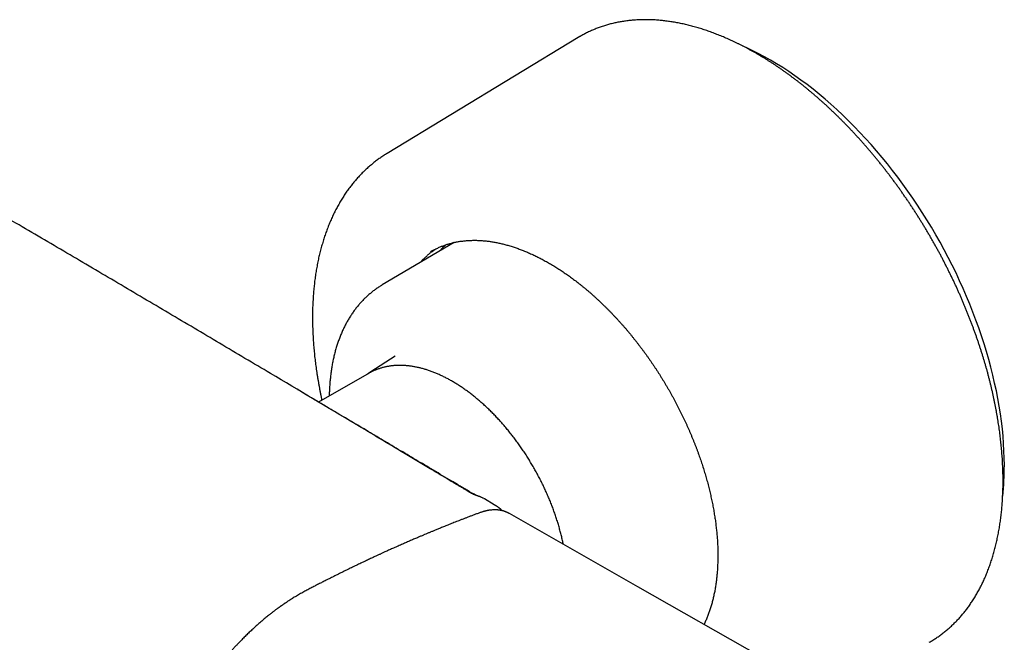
# Model space of a CAD drawing. Header units: millimetres. Extents: x 8 to 750, y 10 to 368.
# Tile 11 of 12: x 646 to 750, y 64 to 129. Entities that reach past the tile are written whole.
import ezdxf

# ---------------------------------------------------------------- set-up
doc = ezdxf.new("R2010")
doc.units = ezdxf.units.MM

msp = doc.modelspace()

# ---------------------------------------------------------------- linework, layer by layer
at = {"color": 7, "linetype": 'Continuous', "lineweight": 30}
for p, q in [((704.82, 127.05), (684.76, 114.89)), ((705.01, 127.16), (704.82, 127.05)), ((691.79, 105.53), (684.25, 101.07)), ((685.61, 93.58), (683.03, 91.94)), ((682.88, 91.8), (677.54, 88.76)), ((682.97, 91.85), (682.88, 91.8)), ((694.95, 78.6), (694.93, 78.61)), ((696.18, 77.87), (696.18, 77.87))]:
    msp.add_line(p, q, dxfattribs=at)
at = {"color": 7, "linetype": 'Continuous', "lineweight": 30, "flags": 128}
for points in [[(749.62, 82.12), (749.61, 82.87), (749.58, 83.63), (749.54, 84.39), (749.48, 85.17), (749.41, 85.95), (749.31, 86.74), (749.2, 87.53), (749.08, 88.33), (748.94, 89.14), (748.78, 89.95), (748.6, 90.76), (748.41, 91.58), (748.21, 92.41), (747.98, 93.23), (747.75, 94.06), (747.49, 94.89), (747.22, 95.72), (746.94, 96.55), (746.64, 97.38), (746.32, 98.21), (745.99, 99.04), (745.65, 99.86), (745.29, 100.69), (744.92, 101.51), (744.54, 102.33), (744.14, 103.14), (743.73, 103.95), (743.3, 104.75), (742.87, 105.55), (742.42, 106.34), (741.96, 107.12), (741.49, 107.9), (741, 108.67), (740.51, 109.43), (740, 110.18), (739.49, 110.92), (738.96, 111.66), (738.43, 112.38), (737.88, 113.09), (737.33, 113.79), (736.77, 114.47), (736.2, 115.15), (735.62, 115.81), (735.04, 116.46), (734.45, 117.09), (733.85, 117.71), (733.25, 118.32), (732.64, 118.91), (732.02, 119.48), (731.4, 120.04), (730.78, 120.59), (730.15, 121.11), (729.52, 121.62), (728.89, 122.11), (728.25, 122.59), (727.61, 123.04), (726.97, 123.48), (726.33, 123.9), (725.69, 124.3), (725.04, 124.68), (724.4, 125.04), (723.76, 125.39), (723.12, 125.71), (722.48, 126.01), (722.14, 126.16)], [(689.55, 104.68), (689.42, 104.61), (689.3, 104.54)], [(682.95, 91.88), (683.02, 91.93), (683.11, 91.99)], [(696.18, 77.87), (696.01, 77.98), (694.98, 78.58), (694.95, 78.6)], [(724.17, 61.91), (711.12, 69.35), (697.61, 77.05)]]:
    msp.add_lwpolyline(points, dxfattribs=at)
at = {"color": 7, "linetype": 'Continuous', "lineweight": 30}
msp.add_arc((719.75, 82.07), 29.87, 353.842, 0.0979, dxfattribs=at)
for points, knots in [([(741.73, 63.52), (741.79, 63.56), (741.92, 63.63), (742.11, 63.75), (742.3, 63.87), (742.48, 63.99), (742.67, 64.11), (742.85, 64.24), (743.03, 64.37), (743.2, 64.51), (743.38, 64.65), (743.55, 64.79), (743.72, 64.93), (743.89, 65.08), (744.06, 65.23), (744.22, 65.39), (744.38, 65.55), (744.54, 65.71), (744.7, 65.87), (744.86, 66.04), (745.01, 66.21), (745.16, 66.38), (745.31, 66.56), (745.45, 66.74), (745.6, 66.93), (745.74, 67.11), (745.88, 67.3), (746.01, 67.49), (746.15, 67.69), (746.28, 67.89), (746.41, 68.09), (746.54, 68.29), (746.66, 68.5), (746.78, 68.71), (746.9, 68.93), (747.02, 69.14), (747.13, 69.36), (747.24, 69.58), (747.35, 69.81), (747.46, 70.03), (747.56, 70.26), (747.66, 70.5), (747.76, 70.73), (747.85, 70.97), (747.95, 71.21), (748.04, 71.46), (748.13, 71.7), (748.21, 71.95), (748.29, 72.2), (748.37, 72.45), (748.45, 72.71), (748.52, 72.97), (748.6, 73.23), (748.66, 73.49), (748.73, 73.76), (748.79, 74.03), (748.85, 74.3), (748.91, 74.57), (748.97, 74.84), (749.02, 75.12), (749.07, 75.4), (749.12, 75.68), (749.16, 75.97), (749.2, 76.25), (749.24, 76.54), (749.27, 76.83), (749.31, 77.12), (749.34, 77.41), (749.36, 77.71), (749.39, 78.01), (749.41, 78.3), (749.43, 78.61), (749.44, 78.91), (749.46, 79.21), (749.47, 79.52), (749.48, 79.83), (749.48, 80.14), (749.48, 80.45), (749.48, 80.76), (749.48, 81.07), (749.47, 81.39), (749.46, 81.71), (749.45, 82.03), (749.43, 82.35), (749.42, 82.67), (749.4, 82.99), (749.37, 83.32), (749.35, 83.64), (749.32, 83.97), (749.28, 84.3), (749.25, 84.63), (749.21, 84.96), (749.17, 85.29), (749.13, 85.62), (749.08, 85.95), (749.04, 86.29), (748.98, 86.62), (748.93, 86.96), (748.87, 87.3), (748.81, 87.64), (748.75, 87.98), (748.69, 88.32), (748.62, 88.66), (748.55, 89), (748.48, 89.34), (748.4, 89.68), (748.32, 90.03), (748.24, 90.37), (748.16, 90.71), (748.07, 91.06), (747.98, 91.4), (747.89, 91.75), (747.8, 92.1), (747.7, 92.44), (747.6, 92.79), (747.5, 93.14), (747.39, 93.48), (747.28, 93.83), (747.17, 94.18), (747.06, 94.53), (746.95, 94.87), (746.83, 95.22), (746.71, 95.57), (746.59, 95.92), (746.46, 96.27), (746.33, 96.61), (746.2, 96.96), (746.07, 97.31), (745.94, 97.66), (745.8, 98), (745.66, 98.35), (745.52, 98.7), (745.37, 99.04), (745.23, 99.39), (745.08, 99.73), (744.93, 100.08), (744.77, 100.42), (744.62, 100.77), (744.46, 101.11), (744.3, 101.45), (744.14, 101.79), (743.97, 102.13), (743.8, 102.47), (743.63, 102.81), (743.46, 103.15), (743.29, 103.49), (743.11, 103.83), (742.94, 104.16), (742.76, 104.5), (742.57, 104.83), (742.39, 105.17), (742.2, 105.5), (742.01, 105.83), (741.82, 106.16), (741.63, 106.49), (741.44, 106.82), (741.24, 107.14), (741.04, 107.47), (740.84, 107.79), (740.64, 108.12), (740.44, 108.44), (740.23, 108.76), (740.03, 109.07), (739.82, 109.39), (739.61, 109.71), (739.39, 110.02), (739.18, 110.33), (738.96, 110.64), (738.75, 110.95), (738.53, 111.26), (738.31, 111.57), (738.08, 111.87), (737.86, 112.17), (737.63, 112.47), (737.41, 112.77), (737.18, 113.07), (736.95, 113.36), (736.72, 113.66), (736.48, 113.95), (736.25, 114.23), (736.01, 114.52), (735.78, 114.81), (735.54, 115.09), (735.3, 115.37), (735.06, 115.65), (734.82, 115.92), (734.57, 116.2), (734.33, 116.47), (734.08, 116.74), (733.83, 117.01), (733.59, 117.27), (733.34, 117.53), (733.09, 117.8), (732.84, 118.05), (732.58, 118.31), (732.33, 118.56), (732.08, 118.81), (731.82, 119.06), (731.56, 119.3), (731.31, 119.55), (731.05, 119.79), (730.79, 120.03), (730.53, 120.26), (730.27, 120.49), (730.01, 120.72), (729.75, 120.95), (729.49, 121.17), (729.22, 121.39), (728.96, 121.61), (728.7, 121.83), (728.43, 122.04), (728.17, 122.25), (727.9, 122.46), (727.63, 122.66), (727.37, 122.86), (727.1, 123.06), (726.83, 123.26), (726.56, 123.45), (726.29, 123.64), (726.03, 123.83), (725.76, 124.01), (725.49, 124.19), (725.22, 124.37), (724.95, 124.54), (724.68, 124.71), (724.41, 124.88), (724.14, 125.04), (723.87, 125.2), (723.6, 125.36), (723.33, 125.52), (723.06, 125.67), (722.78, 125.82), (722.51, 125.96), (722.24, 126.1), (721.97, 126.24), (721.7, 126.38), (721.43, 126.51), (721.16, 126.64), (720.9, 126.76), (720.63, 126.89), (720.36, 127), (720.09, 127.12), (719.82, 127.23), (719.55, 127.34), (719.28, 127.44), (719.02, 127.54), (718.75, 127.64), (718.48, 127.73), (718.22, 127.83), (717.95, 127.91), (717.69, 128), (717.43, 128.08), (717.16, 128.15), (716.9, 128.23), (716.64, 128.3), (716.38, 128.36), (716.12, 128.42), (715.86, 128.48), (715.6, 128.54), (715.34, 128.59), (715.08, 128.64), (714.83, 128.68), (714.57, 128.72), (714.32, 128.76), (714.06, 128.79), (713.81, 128.82), (713.56, 128.85), (713.31, 128.87), (713.06, 128.89), (712.81, 128.91), (712.57, 128.92), (712.32, 128.93), (712.07, 128.93), (711.83, 128.93), (711.59, 128.93), (711.35, 128.92), (711.11, 128.91), (710.87, 128.9), (710.63, 128.88), (710.4, 128.86), (710.16, 128.83), (709.93, 128.81), (709.7, 128.77), (709.47, 128.74), (709.24, 128.7), (709.02, 128.66), (708.79, 128.61), (708.57, 128.56), (708.35, 128.51), (708.13, 128.45), (707.91, 128.39), (707.69, 128.33), (707.48, 128.26), (707.26, 128.19), (707.05, 128.11), (706.84, 128.04), (706.63, 127.95), (706.43, 127.87), (706.22, 127.78), (706.02, 127.69), (705.82, 127.59), (705.62, 127.49), (705.42, 127.39), (705.23, 127.28), (705.09, 127.21), (705.02, 127.17), (705.01, 127.16)], [0, 0, 0, 0, 0.00321, 0.006487, 0.009763, 0.013039, 0.016316, 0.019592, 0.022869, 0.026147, 0.029424, 0.032702, 0.035981, 0.03926, 0.042539, 0.045819, 0.0491, 0.052381, 0.055663, 0.058946, 0.062229, 0.065513, 0.068798, 0.072084, 0.07537, 0.078657, 0.081945, 0.085234, 0.088524, 0.091814, 0.095105, 0.098397, 0.101689, 0.104983, 0.108277, 0.111571, 0.114867, 0.118163, 0.12146, 0.124757, 0.128055, 0.131353, 0.134652, 0.137952, 0.141252, 0.144552, 0.147853, 0.151155, 0.154457, 0.157759, 0.161061, 0.164364, 0.167667, 0.170971, 0.174275, 0.177579, 0.180883, 0.184187, 0.187492, 0.190797, 0.194102, 0.197407, 0.200712, 0.204018, 0.207323, 0.210629, 0.213934, 0.21724, 0.220546, 0.223852, 0.227158, 0.230463, 0.233769, 0.237075, 0.240381, 0.243687, 0.246993, 0.250299, 0.253604, 0.25691, 0.260216, 0.263522, 0.266827, 0.270133, 0.273438, 0.276744, 0.280049, 0.283355, 0.28666, 0.289965, 0.29327, 0.296575, 0.29988, 0.303185, 0.30649, 0.309795, 0.3131, 0.316404, 0.319709, 0.323014, 0.326318, 0.329622, 0.332927, 0.336231, 0.339535, 0.342839, 0.346143, 0.349447, 0.352751, 0.356055, 0.359358, 0.362662, 0.365966, 0.369269, 0.372573, 0.375876, 0.379179, 0.382483, 0.385786, 0.389089, 0.392392, 0.395695, 0.398998, 0.402301, 0.405604, 0.408907, 0.41221, 0.415513, 0.418815, 0.422118, 0.425421, 0.428723, 0.432026, 0.435328, 0.438631, 0.441933, 0.445236, 0.448538, 0.451841, 0.455143, 0.458445, 0.461748, 0.46505, 0.468352, 0.471655, 0.474957, 0.478259, 0.481561, 0.484863, 0.488166, 0.491468, 0.49477, 0.498072, 0.501375, 0.504677, 0.507979, 0.511281, 0.514583, 0.517886, 0.521188, 0.52449, 0.527792, 0.531094, 0.534397, 0.537699, 0.541001, 0.544304, 0.547606, 0.550908, 0.554211, 0.557513, 0.560816, 0.564118, 0.567421, 0.570723, 0.574026, 0.577328, 0.580631, 0.583934, 0.587237, 0.590539, 0.593842, 0.597145, 0.600448, 0.603751, 0.607054, 0.610357, 0.61366, 0.616963, 0.620267, 0.62357, 0.626873, 0.630177, 0.63348, 0.636784, 0.640087, 0.643391, 0.646695, 0.649999, 0.653302, 0.656606, 0.65991, 0.663214, 0.666519, 0.669823, 0.673127, 0.676432, 0.679736, 0.683041, 0.686345, 0.68965, 0.692955, 0.69626, 0.699565, 0.70287, 0.706175, 0.70948, 0.712785, 0.71609, 0.719396, 0.722701, 0.726007, 0.729312, 0.732618, 0.735924, 0.739229, 0.742535, 0.745841, 0.749147, 0.752453, 0.755759, 0.759065, 0.762371, 0.765677, 0.768983, 0.772289, 0.775595, 0.778902, 0.782208, 0.785514, 0.78882, 0.792126, 0.795432, 0.798737, 0.802043, 0.805349, 0.808654, 0.81196, 0.815265, 0.81857, 0.821875, 0.82518, 0.828485, 0.831789, 0.835093, 0.838397, 0.8417, 0.845004, 0.848306, 0.851609, 0.854911, 0.858213, 0.861514, 0.864815, 0.868116, 0.871416, 0.874715, 0.878014, 0.881312, 0.88461, 0.887907, 0.891204, 0.894499, 0.897795, 0.901089, 0.904383, 0.907676, 0.910968, 0.914259, 0.91755, 0.92084, 0.924129, 0.927418, 0.930705, 0.933992, 0.937278, 0.940563, 0.943848, 0.947131, 0.950414, 0.953697, 0.956978, 0.960259, 0.96354, 0.966819, 0.970099, 0.973377, 0.976655, 0.979933, 0.983211, 0.986488, 0.989764, 0.993041, 0.996317, 0.999594, 1, 1, 1, 1]), ([(684.76, 114.89), (684.74, 114.87), (684.65, 114.82), (684.49, 114.72), (684.3, 114.6), (684.11, 114.47), (683.92, 114.33), (683.73, 114.2), (683.55, 114.06), (683.37, 113.92), (683.19, 113.77), (683.01, 113.62), (682.83, 113.47), (682.66, 113.31), (682.48, 113.16), (682.32, 112.99), (682.15, 112.83), (681.98, 112.66), (681.82, 112.49), (681.66, 112.31), (681.5, 112.13), (681.35, 111.95), (681.19, 111.77), (681.04, 111.58), (680.89, 111.39), (680.75, 111.2), (680.6, 111), (680.46, 110.8), (680.32, 110.59), (680.19, 110.39), (680.06, 110.18), (679.92, 109.97), (679.8, 109.75), (679.67, 109.53), (679.55, 109.31), (679.43, 109.09), (679.31, 108.86), (679.19, 108.63), (679.08, 108.4), (678.97, 108.16), (678.86, 107.92), (678.76, 107.68), (678.66, 107.44), (678.56, 107.19), (678.46, 106.94), (678.37, 106.69), (678.28, 106.44), (678.19, 106.18), (678.11, 105.92), (678.02, 105.66), (677.95, 105.39), (677.87, 105.13), (677.8, 104.86), (677.73, 104.59), (677.66, 104.31), (677.59, 104.04), (677.53, 103.76), (677.47, 103.48), (677.42, 103.19), (677.36, 102.91), (677.31, 102.62), (677.27, 102.33), (677.22, 102.04), (677.18, 101.75), (677.14, 101.45), (677.11, 101.16), (677.08, 100.86), (677.05, 100.56), (677.02, 100.26), (677, 99.95), (676.98, 99.65), (676.96, 99.34), (676.94, 99.03), (676.93, 98.72), (676.92, 98.41), (676.92, 98.09), (676.92, 97.78), (676.92, 97.46), (676.92, 97.14), (676.92, 96.82), (676.93, 96.5), (676.95, 96.18), (676.96, 95.85), (676.98, 95.53), (677, 95.2), (677.02, 94.88), (677.05, 94.55), (677.08, 94.22), (677.11, 93.89), (677.14, 93.55), (677.18, 93.22), (677.22, 92.89), (677.27, 92.55), (677.31, 92.22), (677.36, 91.88), (677.41, 91.54), (677.47, 91.21), (677.53, 90.87), (677.59, 90.53), (677.65, 90.19), (677.71, 89.85), (677.78, 89.5), (677.84, 89.21), (677.88, 89.03), (677.9, 88.97)], [0, 0, 0, 0, 0.003537, 0.013069, 0.022602, 0.032137, 0.041675, 0.051216, 0.060761, 0.070312, 0.079868, 0.08943, 0.099, 0.108578, 0.118164, 0.127759, 0.137363, 0.146978, 0.156604, 0.16624, 0.175888, 0.185549, 0.195221, 0.204906, 0.214604, 0.224315, 0.234039, 0.243777, 0.253528, 0.263292, 0.27307, 0.282862, 0.292666, 0.302484, 0.312316, 0.32216, 0.332016, 0.341885, 0.351767, 0.36166, 0.371565, 0.381481, 0.391408, 0.401345, 0.411292, 0.421249, 0.431216, 0.441191, 0.451175, 0.461167, 0.471166, 0.481173, 0.491186, 0.501206, 0.511232, 0.521263, 0.5313, 0.541342, 0.551387, 0.561437, 0.571491, 0.581548, 0.591609, 0.601671, 0.611737, 0.621805, 0.631874, 0.641945, 0.652018, 0.662092, 0.672167, 0.682242, 0.692318, 0.702394, 0.712471, 0.722548, 0.732624, 0.7427, 0.752776, 0.762851, 0.772925, 0.782999, 0.793072, 0.803143, 0.813214, 0.823284, 0.833353, 0.84342, 0.853486, 0.863551, 0.873614, 0.883676, 0.893737, 0.903796, 0.913854, 0.92391, 0.933965, 0.944018, 0.95407, 0.96412, 0.974169, 0.984216, 0.994262, 1, 1, 1, 1]), ([(693.51, 79.24), (693.43, 79.28), (693.28, 79.37), (693.07, 79.5), (692.87, 79.62), (692.68, 79.73), (692.5, 79.84), (692.34, 79.93), (692.19, 80.02), (692.05, 80.1), (691.93, 80.18), (691.82, 80.24), (691.68, 80.33), (691.5, 80.43), (691.29, 80.56), (691.08, 80.69), (690.76, 80.88), (690.34, 81.13), (689.81, 81.44), (688.53, 82.21), (685.74, 83.87), (680.15, 87.21), (673.7, 91.05), (667.15, 94.94), (661.81, 98.1), (656.46, 101.26), (651.1, 104.42), (646.24, 107.27), (643.17, 109.07), (641.88, 109.82)], [0, 0, 0, 0, 0.004397, 0.008557, 0.012482, 0.01617, 0.019622, 0.022837, 0.025653, 0.028258, 0.030653, 0.032838, 0.034813, 0.038869, 0.042967, 0.047119, 0.051326, 0.06149, 0.071672, 0.081853, 0.136393, 0.233779, 0.407676, 0.511192, 0.614719, 0.71826, 0.821814, 0.925379, 1, 1, 1, 1]), ([(526.22, 107.41), (526.41, 107.29), (526.8, 107.06), (527.37, 106.72), (527.93, 106.38), (528.48, 106.05), (529.01, 105.73), (529.53, 105.42), (530.03, 105.12), (530.52, 104.83), (531, 104.54), (531.48, 104.25), (531.94, 103.97), (532.4, 103.7), (532.84, 103.44), (533.27, 103.18), (533.68, 102.93), (534.08, 102.69), (534.47, 102.46), (534.84, 102.24), (535.2, 102.02), (535.53, 101.82), (535.82, 101.65), (536.08, 101.49), (536.34, 101.34), (536.67, 101.14), (537.07, 100.9), (537.56, 100.61), (538.05, 100.31), (538.55, 100.01), (539.07, 99.7), (539.6, 99.38), (540.15, 99.06), (540.7, 98.72), (541.26, 98.39), (541.82, 98.05), (542.39, 97.71), (542.97, 97.36), (543.57, 97.01), (544.18, 96.64), (544.8, 96.27), (545.43, 95.89), (546.08, 95.5), (546.73, 95.11), (547.4, 94.72), (548.07, 94.31), (548.75, 93.91), (549.44, 93.49), (550.15, 93.07), (550.86, 92.65), (551.64, 92.18), (552.49, 91.67), (553.4, 91.13), (554.33, 90.58), (555.27, 90.02), (556.21, 89.45), (557.15, 88.89), (558.08, 88.34), (559, 87.8), (559.9, 87.26), (560.8, 86.73), (561.69, 86.2), (562.56, 85.68), (563.42, 85.17), (564.26, 84.67), (565.09, 84.18), (565.91, 83.69), (566.59, 83.29), (567.13, 82.97), (567.53, 82.73), (567.92, 82.5), (568.3, 82.28), (568.68, 82.06), (569.04, 81.85), (569.4, 81.63), (569.76, 81.42), (570.12, 81.2), (570.47, 81), (570.81, 80.8), (571.12, 80.61), (571.4, 80.45), (571.66, 80.3), (571.9, 80.15), (572.14, 80.01), (572.37, 79.88), (572.58, 79.76), (572.77, 79.64), (572.96, 79.53), (573.15, 79.42), (573.36, 79.3), (573.57, 79.17), (573.8, 79.03), (574.05, 78.89), (574.32, 78.73), (574.6, 78.57), (574.88, 78.4), (575.18, 78.22), (575.5, 78.04), (575.8, 77.86), (576.08, 77.7), (576.35, 77.54), (576.62, 77.38), (576.91, 77.21), (577.2, 77.04), (577.49, 76.87), (577.99, 76.57), (578.7, 76.16), (579.61, 75.63), (580.5, 75.1), (581.37, 74.59), (582.22, 74.1), (583.04, 73.62), (583.68, 73.25), (584.13, 72.98), (584.4, 72.83), (584.66, 72.67), (584.92, 72.52), (585.17, 72.38), (585.4, 72.24), (585.65, 72.1), (585.89, 71.96), (586.14, 71.81), (586.38, 71.67), (586.6, 71.54), (586.81, 71.42), (587, 71.31), (587.17, 71.21), (587.31, 71.13), (587.45, 71.05), (587.6, 70.97), (587.75, 70.88), (587.91, 70.78), (588.08, 70.68), (588.26, 70.58), (588.44, 70.47), (588.64, 70.36), (588.85, 70.24), (589.06, 70.11), (589.29, 69.98), (589.55, 69.83), (589.83, 69.67), (590.14, 69.49), (590.45, 69.31), (590.76, 69.13), (591.11, 68.93), (591.51, 68.7), (591.95, 68.44), (592.39, 68.19), (592.82, 67.94), (593.24, 67.69), (593.66, 67.45), (594.07, 67.22), (594.46, 66.99), (594.85, 66.76), (595.23, 66.55), (595.57, 66.35), (595.88, 66.17), (596.16, 66.01), (596.44, 65.85), (596.72, 65.69), (597.02, 65.51), (597.36, 65.32), (597.72, 65.11), (598.09, 64.9), (598.47, 64.68), (598.85, 64.46), (599.24, 64.24), (599.64, 64.01), (600.05, 63.78), (600.46, 63.54), (600.89, 63.3), (601.29, 63.06), (601.67, 62.85), (602.03, 62.64), (602.39, 62.44), (602.77, 62.22), (603.17, 61.99), (603.58, 61.76), (603.98, 61.53), (604.38, 61.3), (604.76, 61.08), (605.13, 60.87), (605.48, 60.67), (605.82, 60.48), (606.16, 60.29), (606.48, 60.1), (606.81, 59.91), (607.13, 59.73), (607.45, 59.55), (607.82, 59.34), (608.25, 59.09), (608.74, 58.81), (609.23, 58.53), (609.66, 58.29), (610.02, 58.09), (610.31, 57.92), (610.6, 57.76), (610.89, 57.59), (611.19, 57.42), (611.5, 57.25), (611.82, 57.07), (612.17, 56.87), (612.54, 56.66), (612.92, 56.44), (613.31, 56.22), (613.7, 56), (614.09, 55.78), (614.48, 55.56), (614.87, 55.34), (615.28, 55.11), (615.73, 54.85), (616.23, 54.57), (616.76, 54.27), (617.27, 53.98), (617.75, 53.71), (618.2, 53.46), (618.64, 53.21), (619.07, 52.97), (619.5, 52.73), (620.08, 52.4), (620.81, 51.99), (621.68, 51.5), (622.55, 51.01), (623.4, 50.53), (624.1, 50.14), (624.63, 49.84), (625.02, 49.62), (625.4, 49.41), (625.78, 49.19), (626.15, 48.99), (626.5, 48.79), (626.83, 48.6), (627.15, 48.42), (627.46, 48.25), (627.77, 48.08), (628.06, 47.91), (628.34, 47.76), (628.62, 47.6), (628.89, 47.45), (629.14, 47.31), (629.39, 47.17), (629.63, 47.03), (629.86, 46.91), (630.08, 46.78), (630.29, 46.67), (630.49, 46.55), (630.7, 46.44), (630.92, 46.31), (631.15, 46.19), (631.38, 46.05), (631.63, 45.91), (631.89, 45.77), (632.16, 45.62), (632.45, 45.46), (632.77, 45.28), (633.12, 45.08), (633.48, 44.88), (633.85, 44.68), (634.22, 44.47), (634.59, 44.26), (634.94, 44.07), (635.28, 43.88), (635.62, 43.68), (635.98, 43.49), (636.33, 43.29), (636.69, 43.09), (637.07, 42.88), (637.44, 42.67), (637.82, 42.46), (638.19, 42.25), (638.55, 42.05), (638.91, 41.85), (639.26, 41.66), (639.61, 41.46), (639.94, 41.27), (640.27, 41.09), (640.58, 40.92), (641.02, 40.68), (641.59, 40.36), (642.47, 39.87), (643.55, 39.27), (644.5, 38.74), (645.12, 38.39), (645.44, 38.22), (645.75, 38.04), (646.08, 37.86), (646.42, 37.67), (646.78, 37.47), (647.17, 37.25), (647.6, 37.01), (648.04, 36.77), (648.49, 36.52), (648.95, 36.27), (649.42, 36), (649.9, 35.74), (650.31, 35.51), (650.65, 35.32), (650.92, 35.17), (651.19, 35.02), (651.47, 34.86), (651.76, 34.7), (652.07, 34.53), (652.4, 34.35), (652.75, 34.15), (653.11, 33.95), (653.48, 33.75), (653.86, 33.53), (654.26, 33.32), (654.65, 33.1), (655.04, 32.88), (655.43, 32.66), (655.83, 32.44), (656.24, 32.22), (656.65, 31.99), (657.08, 31.75), (657.52, 31.51), (657.96, 31.26), (658.42, 31.01), (658.88, 30.75), (659.36, 30.49), (659.83, 30.22), (660.3, 29.96), (660.77, 29.7), (661.25, 29.43), (661.74, 29.16), (662.07, 28.98), (662.24, 28.89)], [0, 0, 0, 0, 0.004346, 0.008602, 0.012767, 0.016843, 0.020828, 0.024653, 0.028392, 0.032044, 0.035608, 0.039156, 0.042612, 0.045979, 0.049254, 0.052439, 0.055533, 0.058536, 0.061391, 0.064159, 0.06684, 0.069434, 0.071411, 0.073334, 0.075248, 0.077185, 0.0807, 0.084287, 0.087946, 0.091677, 0.09555, 0.099499, 0.103522, 0.107619, 0.111792, 0.115963, 0.120206, 0.124521, 0.128909, 0.13346, 0.138087, 0.142789, 0.147565, 0.152418, 0.157345, 0.162347, 0.167413, 0.172555, 0.177771, 0.183056, 0.188331, 0.195177, 0.201955, 0.208664, 0.215775, 0.222808, 0.229761, 0.236636, 0.243431, 0.250147, 0.256785, 0.263343, 0.269822, 0.276222, 0.282431, 0.288564, 0.294621, 0.300601, 0.303641, 0.306607, 0.309499, 0.312317, 0.31506, 0.317729, 0.320325, 0.323094, 0.325773, 0.328362, 0.330862, 0.333272, 0.335212, 0.337089, 0.338904, 0.340657, 0.342347, 0.343976, 0.345277, 0.346649, 0.348091, 0.349603, 0.351185, 0.352837, 0.35472, 0.356685, 0.358735, 0.360868, 0.363084, 0.365384, 0.367767, 0.369698, 0.371681, 0.373715, 0.375801, 0.377938, 0.38012, 0.382302, 0.389069, 0.395754, 0.402359, 0.408882, 0.415007, 0.421058, 0.427036, 0.429033, 0.431021, 0.43297, 0.434857, 0.436681, 0.438444, 0.440144, 0.442048, 0.443868, 0.445604, 0.447254, 0.44882, 0.450301, 0.451406, 0.452458, 0.453464, 0.454515, 0.455646, 0.456856, 0.458085, 0.459385, 0.460758, 0.462203, 0.463719, 0.465308, 0.466968, 0.468701, 0.470975, 0.473263, 0.475532, 0.477783, 0.480016, 0.483305, 0.486553, 0.489762, 0.49293, 0.496057, 0.499138, 0.502112, 0.505016, 0.507852, 0.510619, 0.513316, 0.515387, 0.517418, 0.51945, 0.521498, 0.523562, 0.526217, 0.528897, 0.531604, 0.534336, 0.537117, 0.53998, 0.542924, 0.545888, 0.54893, 0.55205, 0.555249, 0.557816, 0.560432, 0.563094, 0.565736, 0.568819, 0.571834, 0.574781, 0.577659, 0.580469, 0.58321, 0.585763, 0.588254, 0.590683, 0.593075, 0.595447, 0.597799, 0.600132, 0.602445, 0.606041, 0.609596, 0.613183, 0.61682, 0.618921, 0.621038, 0.623171, 0.625321, 0.62749, 0.629717, 0.632014, 0.634624, 0.63732, 0.640101, 0.642969, 0.645923, 0.648677, 0.651501, 0.654397, 0.657363, 0.6604, 0.664374, 0.668273, 0.672097, 0.675447, 0.678738, 0.681969, 0.68514, 0.688251, 0.691312, 0.697805, 0.704211, 0.71053, 0.716761, 0.722906, 0.725743, 0.728561, 0.731361, 0.734119, 0.736806, 0.73942, 0.741818, 0.744151, 0.74642, 0.748625, 0.750765, 0.752841, 0.754853, 0.756799, 0.758682, 0.7605, 0.762223, 0.763884, 0.765482, 0.767019, 0.768457, 0.769974, 0.771569, 0.773242, 0.774992, 0.776788, 0.778659, 0.780605, 0.782626, 0.785119, 0.787672, 0.790285, 0.792956, 0.795686, 0.798474, 0.800912, 0.803392, 0.805915, 0.808482, 0.811092, 0.813745, 0.816395, 0.819238, 0.822007, 0.824702, 0.827322, 0.829868, 0.832487, 0.835023, 0.837474, 0.839843, 0.842127, 0.844328, 0.849412, 0.854523, 0.863715, 0.872993, 0.875212, 0.877474, 0.879795, 0.882177, 0.884617, 0.887117, 0.89014, 0.893245, 0.896433, 0.899704, 0.903057, 0.906492, 0.910011, 0.913612, 0.915531, 0.917472, 0.919455, 0.921504, 0.923622, 0.925808, 0.92827, 0.930812, 0.933436, 0.93614, 0.938925, 0.941792, 0.944739, 0.947511, 0.950351, 0.95326, 0.956236, 0.95928, 0.962392, 0.965572, 0.96882, 0.972136, 0.97552, 0.978972, 0.982492, 0.985873, 0.989314, 0.992815, 0.996378, 1, 1, 1, 1]), ([(689.55, 104.68), (689.59, 104.7), (689.68, 104.75), (689.83, 104.83), (689.99, 104.91), (690.15, 104.98), (690.32, 105.06), (690.48, 105.12), (690.65, 105.19), (690.82, 105.25), (690.99, 105.31), (691.17, 105.36), (691.34, 105.41), (691.52, 105.46), (691.7, 105.51), (691.88, 105.55), (692.06, 105.58), (692.24, 105.62), (692.43, 105.65), (692.61, 105.67), (692.8, 105.69), (692.99, 105.71), (693.18, 105.73), (693.37, 105.74), (693.57, 105.75), (693.76, 105.75), (693.96, 105.76), (694.16, 105.75), (694.35, 105.75), (694.55, 105.74), (694.75, 105.72), (694.96, 105.71), (695.16, 105.69), (695.36, 105.66), (695.57, 105.64), (695.77, 105.6), (695.98, 105.57), (696.19, 105.53), (696.4, 105.49), (696.61, 105.45), (696.82, 105.4), (697.03, 105.34), (697.24, 105.29), (697.45, 105.23), (697.67, 105.17), (697.88, 105.1), (698.1, 105.03), (698.31, 104.96), (698.53, 104.88), (698.75, 104.8), (698.96, 104.72), (699.18, 104.63), (699.4, 104.54), (699.62, 104.45), (699.84, 104.35), (700.06, 104.25), (700.28, 104.15), (700.5, 104.04), (700.72, 103.93), (700.94, 103.82), (701.16, 103.7), (701.38, 103.58), (701.6, 103.46), (701.82, 103.33), (702.04, 103.2), (702.26, 103.07), (702.48, 102.93), (702.7, 102.79), (702.93, 102.65), (703.15, 102.5), (703.37, 102.35), (703.59, 102.2), (703.81, 102.05), (704.03, 101.89), (704.25, 101.73), (704.46, 101.56), (704.68, 101.4), (704.9, 101.23), (705.12, 101.06), (705.34, 100.88), (705.55, 100.7), (705.77, 100.52), (705.99, 100.34), (706.2, 100.15), (706.41, 99.96), (706.63, 99.77), (706.84, 99.57), (707.05, 99.38), (707.26, 99.18), (707.48, 98.97), (707.68, 98.77), (707.89, 98.56), (708.1, 98.35), (708.31, 98.14), (708.51, 97.92), (708.72, 97.71), (708.92, 97.49), (709.12, 97.27), (709.33, 97.04), (709.53, 96.81), (709.73, 96.59), (709.92, 96.36), (710.12, 96.12), (710.32, 95.89), (710.51, 95.65), (710.7, 95.41), (710.89, 95.17), (711.08, 94.93), (711.27, 94.68), (711.46, 94.44), (711.64, 94.19), (711.83, 93.94), (712.01, 93.69), (712.19, 93.43), (712.37, 93.18), (712.55, 92.92), (712.72, 92.66), (712.9, 92.4), (713.07, 92.14), (713.24, 91.88), (713.41, 91.61), (713.57, 91.34), (713.74, 91.08), (713.9, 90.81), (714.06, 90.54), (714.22, 90.27), (714.38, 90), (714.54, 89.72), (714.69, 89.45), (714.84, 89.17), (714.99, 88.9), (715.14, 88.62), (715.28, 88.34), (715.42, 88.06), (715.57, 87.78), (715.7, 87.5), (715.84, 87.22), (715.97, 86.94), (716.11, 86.66), (716.24, 86.37), (716.36, 86.09), (716.49, 85.8), (716.61, 85.52), (716.73, 85.23), (716.85, 84.95), (716.97, 84.66), (717.08, 84.38), (717.19, 84.09), (717.3, 83.8), (717.41, 83.52), (717.51, 83.23), (717.61, 82.94), (717.71, 82.66), (717.81, 82.37), (717.9, 82.08), (717.99, 81.8), (718.08, 81.51), (718.17, 81.23), (718.25, 80.94), (718.33, 80.65), (718.41, 80.37), (718.48, 80.08), (718.56, 79.8), (718.63, 79.52), (718.7, 79.23), (718.76, 78.95), (718.82, 78.67), (718.88, 78.39), (718.94, 78.11), (719, 77.83), (719.05, 77.55), (719.1, 77.27), (719.14, 76.99), (719.19, 76.72), (719.23, 76.44), (719.27, 76.17), (719.3, 75.9), (719.33, 75.62), (719.36, 75.35), (719.39, 75.08), (719.42, 74.82), (719.44, 74.55), (719.46, 74.28), (719.47, 74.02), (719.49, 73.76), (719.5, 73.5), (719.5, 73.24), (719.51, 72.98), (719.51, 72.72), (719.51, 72.47), (719.51, 72.21), (719.5, 71.96), (719.49, 71.71), (719.48, 71.46), (719.47, 71.22), (719.45, 70.97), (719.43, 70.73), (719.41, 70.49), (719.38, 70.25), (719.36, 70.02), (719.32, 69.78), (719.29, 69.55), (719.26, 69.32), (719.22, 69.09), (719.18, 68.87), (719.13, 68.64), (719.08, 68.42), (719.03, 68.2), (718.98, 67.99), (718.93, 67.77), (718.87, 67.56), (718.81, 67.35), (718.75, 67.14), (718.68, 66.94), (718.61, 66.74), (718.54, 66.54), (718.47, 66.34), (718.39, 66.15), (718.32, 65.95), (718.23, 65.77), (718.15, 65.58), (718.09, 65.46), (718.06, 65.39), (718.06, 65.39)], [0, 0, 0, 0, 0.0034523, 0.0080557, 0.0126587, 0.0172612, 0.0218631, 0.026464, 0.0310638, 0.0356624, 0.0402597, 0.0448554, 0.0494495, 0.0540419, 0.0586324, 0.063221, 0.0678076, 0.0723922, 0.0769747, 0.0815552, 0.0861336, 0.0907099, 0.0952841, 0.0998563, 0.1044266, 0.1089948, 0.1135612, 0.1181257, 0.1226885, 0.1272496, 0.131809, 0.1363668, 0.1409232, 0.1454782, 0.1500318, 0.1545842, 0.1591354, 0.1636856, 0.1682347, 0.1727828, 0.1773301, 0.1818766, 0.1864223, 0.1909674, 0.1955118, 0.2000557, 0.2045991, 0.209142, 0.2136845, 0.2182267, 0.2227686, 0.2273102, 0.2318516, 0.2363928, 0.2409339, 0.2454749, 0.2500157, 0.2545565, 0.2590973, 0.263638, 0.2681788, 0.2727196, 0.2772604, 0.2818013, 0.2863423, 0.2908834, 0.2954245, 0.2999658, 0.3045072, 0.3090488, 0.3135905, 0.3181324, 0.3226744, 0.3272165, 0.3317589, 0.3363014, 0.3408441, 0.3453869, 0.34993, 0.3544732, 0.3590166, 0.3635602, 0.368104, 0.3726479, 0.3771921, 0.3817364, 0.3862808, 0.3908255, 0.3953703, 0.3999153, 0.4044605, 0.4090058, 0.4135513, 0.4180969, 0.4226427, 0.4271887, 0.4317347, 0.436281, 0.4408273, 0.4453738, 0.4499205, 0.4544672, 0.4590141, 0.4635611, 0.4681082, 0.4726554, 0.4772027, 0.4817501, 0.4862976, 0.4908452, 0.4953928, 0.4999406, 0.5044884, 0.5090363, 0.5135842, 0.5181323, 0.5226803, 0.5272284, 0.5317766, 0.5363248, 0.540873, 0.5454213, 0.5499696, 0.5545179, 0.5590662, 0.5636146, 0.5681629, 0.5727112, 0.5772596, 0.5818079, 0.5863562, 0.5909045, 0.5954527, 0.600001, 0.6045492, 0.6090973, 0.6136454, 0.6181935, 0.6227415, 0.6272894, 0.6318373, 0.6363851, 0.6409328, 0.6454805, 0.6500281, 0.6545755, 0.6591229, 0.6636702, 0.6682174, 0.6727645, 0.6773114, 0.6818583, 0.686405, 0.6909516, 0.6954981, 0.7000444, 0.7045906, 0.7091366, 0.7136825, 0.7182283, 0.7227739, 0.7273193, 0.7318645, 0.7364096, 0.7409546, 0.7454993, 0.7500439, 0.7545883, 0.7591325, 0.7636766, 0.7682204, 0.7727641, 0.7773076, 0.7818508, 0.7863939, 0.7909368, 0.7954796, 0.8000221, 0.8045644, 0.8091066, 0.8136486, 0.8181904, 0.822732, 0.8272735, 0.8318148, 0.8363559, 0.8408969, 0.8454378, 0.8499785, 0.8545191, 0.8590596, 0.8636001, 0.8681404, 0.8726807, 0.877221, 0.8817612, 0.8863015, 0.8908417, 0.895382, 0.8999224, 0.9044629, 0.9090035, 0.9135443, 0.9180853, 0.9226266, 0.9271681, 0.93171, 0.9362523, 0.940795, 0.9453382, 0.9498819, 0.9544262, 0.9589712, 0.963517, 0.9680635, 0.9726109, 0.9771592, 0.9817085, 0.9862589, 0.9908105, 0.9953633, 0.9999174, 1, 1, 1, 1]), ([(688.25, 103.43), (688.27, 103.45), (688.32, 103.52), (688.42, 103.62), (688.55, 103.76), (688.68, 103.89), (688.81, 104.01), (688.95, 104.13), (689.08, 104.25), (689.22, 104.37), (689.36, 104.48), (689.51, 104.59), (689.65, 104.7), (689.78, 104.79), (689.85, 104.84), (689.88, 104.85)], [0, 0, 0, 0, 0.0338, 0.117319, 0.200875, 0.284467, 0.368094, 0.451755, 0.535448, 0.619171, 0.702922, 0.786698, 0.870497, 0.954315, 1, 1, 1, 1]), ([(690.24, 104.61), (690.27, 104.64), (690.34, 104.72), (690.45, 104.83), (690.58, 104.96), (690.71, 105.09), (690.83, 105.2), (690.9, 105.26), (690.93, 105.29)], [0, 0, 0, 0, 0.119562, 0.309548, 0.499618, 0.689768, 0.879996, 1, 1, 1, 1]), ([(684.25, 101.07), (684.2, 101.04), (684.1, 100.97), (683.94, 100.87), (683.78, 100.77), (683.62, 100.66), (683.46, 100.54), (683.3, 100.43), (683.15, 100.31), (683, 100.18), (682.85, 100.06), (682.7, 99.93), (682.56, 99.79), (682.41, 99.66), (682.27, 99.52), (682.14, 99.37), (682, 99.23), (681.87, 99.08), (681.74, 98.93), (681.61, 98.77), (681.48, 98.61), (681.36, 98.45), (681.24, 98.28), (681.12, 98.12), (681, 97.94), (680.89, 97.77), (680.78, 97.59), (680.67, 97.41), (680.57, 97.23), (680.46, 97.04), (680.36, 96.85), (680.26, 96.66), (680.17, 96.47), (680.08, 96.27), (679.99, 96.07), (679.9, 95.86), (679.82, 95.66), (679.74, 95.45), (679.66, 95.24), (679.58, 95.02), (679.51, 94.81), (679.44, 94.59), (679.38, 94.37), (679.31, 94.14), (679.25, 93.92), (679.19, 93.69), (679.14, 93.46), (679.09, 93.22), (679.04, 92.99), (678.99, 92.75), (678.95, 92.51), (678.91, 92.27), (678.88, 92.03), (678.84, 91.78), (678.81, 91.53), (678.79, 91.28), (678.76, 91.03), (678.74, 90.78), (678.72, 90.52), (678.71, 90.27), (678.69, 90.01), (678.68, 89.75), (678.68, 89.55), (678.68, 89.44), (678.68, 89.41)], [0, 0, 0, 0, 0.014045, 0.029682, 0.045323, 0.060968, 0.07662, 0.092283, 0.107957, 0.123646, 0.139351, 0.155076, 0.17082, 0.186588, 0.20238, 0.218198, 0.234044, 0.24992, 0.265827, 0.281765, 0.297737, 0.313743, 0.329784, 0.345861, 0.361973, 0.378123, 0.394308, 0.410531, 0.42679, 0.443086, 0.459418, 0.475785, 0.492187, 0.508623, 0.525093, 0.541595, 0.558128, 0.574691, 0.591283, 0.607902, 0.624548, 0.641219, 0.657914, 0.674631, 0.691368, 0.708125, 0.7249, 0.741692, 0.758499, 0.77532, 0.792154, 0.808999, 0.825854, 0.842719, 0.859592, 0.876471, 0.893357, 0.910248, 0.927142, 0.94404, 0.960941, 0.977844, 0.994747, 1, 1, 1, 1]), ([(703.27, 73.83), (703.25, 73.88), (703.23, 74.02), (703.18, 74.23), (703.13, 74.47), (703.07, 74.7), (703.01, 74.94), (702.95, 75.17), (702.89, 75.41), (702.82, 75.65), (702.75, 75.88), (702.68, 76.12), (702.61, 76.36), (702.53, 76.6), (702.45, 76.84), (702.37, 77.07), (702.28, 77.31), (702.2, 77.55), (702.11, 77.79), (702.02, 78.03), (701.92, 78.26), (701.83, 78.5), (701.73, 78.74), (701.62, 78.97), (701.52, 79.21), (701.41, 79.44), (701.31, 79.68), (701.2, 79.91), (701.08, 80.15), (700.97, 80.38), (700.85, 80.61), (700.73, 80.84), (700.61, 81.07), (700.49, 81.3), (700.36, 81.53), (700.23, 81.75), (700.1, 81.98), (699.97, 82.2), (699.84, 82.43), (699.7, 82.65), (699.57, 82.87), (699.43, 83.09), (699.29, 83.31), (699.14, 83.53), (699, 83.74), (698.85, 83.95), (698.7, 84.17), (698.55, 84.38), (698.4, 84.59), (698.25, 84.79), (698.09, 85), (697.94, 85.2), (697.78, 85.4), (697.62, 85.6), (697.46, 85.8), (697.3, 85.99), (697.14, 86.19), (696.97, 86.38), (696.81, 86.57), (696.64, 86.75), (696.47, 86.94), (696.3, 87.12), (696.13, 87.3), (695.96, 87.48), (695.79, 87.65), (695.61, 87.83), (695.44, 88), (695.26, 88.16), (695.09, 88.33), (694.91, 88.49), (694.73, 88.65), (694.55, 88.81), (694.37, 88.96), (694.19, 89.11), (694.01, 89.26), (693.83, 89.41), (693.65, 89.55), (693.47, 89.69), (693.28, 89.83), (693.1, 89.96), (692.91, 90.09), (692.73, 90.22), (692.55, 90.35), (692.36, 90.47), (692.18, 90.59), (691.99, 90.7), (691.8, 90.82), (691.62, 90.93), (691.43, 91.03), (691.25, 91.14), (691.06, 91.24), (690.88, 91.33), (690.69, 91.42), (690.5, 91.51), (690.32, 91.6), (690.13, 91.68), (689.95, 91.76), (689.77, 91.84), (689.58, 91.91), (689.4, 91.98), (689.21, 92.05), (689.03, 92.11), (688.85, 92.17), (688.67, 92.22), (688.49, 92.27), (688.3, 92.32), (688.13, 92.36), (687.95, 92.41), (687.77, 92.44), (687.59, 92.48), (687.41, 92.51), (687.24, 92.53), (687.06, 92.55), (686.89, 92.57), (686.72, 92.59), (686.55, 92.6), (686.37, 92.61), (686.21, 92.61), (686.04, 92.61), (685.87, 92.61), (685.71, 92.6), (685.54, 92.59), (685.38, 92.58), (685.22, 92.56), (685.06, 92.54), (684.9, 92.51), (684.74, 92.48), (684.59, 92.45), (684.43, 92.42), (684.28, 92.38), (684.13, 92.33), (683.98, 92.29), (683.84, 92.24), (683.69, 92.18), (683.55, 92.13), (683.41, 92.07), (683.27, 92), (683.13, 91.93), (683.03, 91.88), (682.98, 91.85), (682.97, 91.85)], [0, 0, 0, 0, 0.005217, 0.01254, 0.019862, 0.027183, 0.034505, 0.041825, 0.049145, 0.056465, 0.063784, 0.071103, 0.078422, 0.08574, 0.093058, 0.100375, 0.107692, 0.115009, 0.122325, 0.129641, 0.136957, 0.144272, 0.151587, 0.158902, 0.166217, 0.173532, 0.180846, 0.18816, 0.195474, 0.202788, 0.210102, 0.217416, 0.224729, 0.232043, 0.239356, 0.24667, 0.253983, 0.261297, 0.26861, 0.275924, 0.283237, 0.290551, 0.297864, 0.305178, 0.312492, 0.319806, 0.32712, 0.334435, 0.341749, 0.349064, 0.356379, 0.363694, 0.37101, 0.378325, 0.385641, 0.392958, 0.400274, 0.407591, 0.414908, 0.422226, 0.429544, 0.436863, 0.444182, 0.451501, 0.458821, 0.466141, 0.473461, 0.480783, 0.488104, 0.495426, 0.502749, 0.510072, 0.517396, 0.52472, 0.532045, 0.53937, 0.546696, 0.554022, 0.561349, 0.568676, 0.576004, 0.583333, 0.590662, 0.597991, 0.605321, 0.612651, 0.619982, 0.627313, 0.634644, 0.641976, 0.649307, 0.656639, 0.663971, 0.671303, 0.678635, 0.685967, 0.693299, 0.70063, 0.70796, 0.71529, 0.722619, 0.729947, 0.737274, 0.7446, 0.751924, 0.759247, 0.766568, 0.773887, 0.781203, 0.788517, 0.795828, 0.803137, 0.810442, 0.817743, 0.825041, 0.832335, 0.839625, 0.846911, 0.854192, 0.861468, 0.868739, 0.876006, 0.883267, 0.890523, 0.897774, 0.905019, 0.912259, 0.919494, 0.926724, 0.933949, 0.941169, 0.948385, 0.955596, 0.962804, 0.970009, 0.97721, 0.984409, 0.991606, 0.998801, 1, 1, 1, 1]), ([(682.94, 91.88), (682.93, 91.87), (682.88, 91.84), (682.79, 91.77), (682.7, 91.71), (682.64, 91.67), (682.63, 91.66)], [0, 0, 0, 0, 0.0807267, 0.4839864, 0.8873128, 1, 1, 1, 1]), ([(694.01, 79), (693.85, 79.09), (693.36, 79.38), (692.55, 79.86), (691.56, 80.45), (690.59, 81.02), (689.63, 81.59), (688.69, 82.15), (687.77, 82.7), (686.85, 83.25), (685.93, 83.79), (685.02, 84.33), (684.12, 84.87), (683.22, 85.4), (682.33, 85.93), (681.45, 86.45), (680.59, 86.96), (679.73, 87.47), (678.88, 87.97), (678.04, 88.47), (677.21, 88.96), (676.39, 89.44), (675.77, 89.81), (675.43, 90.02), (675.35, 90.06)], [0, 0, 0, 0, 0.025351, 0.078529, 0.131185, 0.183317, 0.234927, 0.285106, 0.33478, 0.38395, 0.432615, 0.481753, 0.530366, 0.578454, 0.626016, 0.673052, 0.719563, 0.765548, 0.811008, 0.855942, 0.900351, 0.944233, 0.98759, 1, 1, 1, 1]), ([(694.36, 78.87), (694.34, 78.87), (694.33, 78.88), (694.3, 78.89), (694.26, 78.9), (694.23, 78.91), (694.21, 78.92), (694.19, 78.93), (694.17, 78.93), (694.15, 78.94), (694.13, 78.95), (694.1, 78.96), (694.05, 78.98), (694, 79), (693.93, 79.03), (693.87, 79.05), (693.81, 79.08), (693.75, 79.11), (693.69, 79.14), (693.63, 79.17), (693.56, 79.2), (693.53, 79.22), (693.51, 79.24)], [0, 0, 0, 0, 0.052191, 0.097713, 0.136857, 0.184016, 0.217679, 0.23509, 0.250709, 0.272447, 0.300263, 0.334092, 0.384739, 0.444596, 0.513608, 0.591768, 0.649, 0.710363, 0.775934, 0.845859, 0.920399, 1, 1, 1, 1]), ([(694.87, 78.65), (694.86, 78.65), (694.81, 78.68), (694.72, 78.72), (694.62, 78.77), (694.53, 78.81), (694.44, 78.84), (694.38, 78.86), (694.36, 78.87)], [0, 0, 0, 0, 0.0866181, 0.299655, 0.4986829, 0.6829836, 0.8501714, 1, 1, 1, 1]), ([(696.85, 77.35), (696.85, 77.35), (696.84, 77.36), (696.82, 77.38), (696.8, 77.4), (696.77, 77.42), (696.74, 77.45), (696.72, 77.48), (696.69, 77.5), (696.67, 77.52), (696.64, 77.54), (696.61, 77.57), (696.58, 77.59), (696.54, 77.63), (696.51, 77.65), (696.47, 77.68), (696.44, 77.7), (696.41, 77.72), (696.39, 77.74), (696.36, 77.76), (696.33, 77.78), (696.29, 77.81), (696.24, 77.84), (696.2, 77.86), (696.18, 77.87)], [0, 0, 0, 0, 0.018146, 0.043578, 0.080111, 0.125251, 0.174475, 0.219193, 0.259194, 0.294471, 0.328927, 0.366643, 0.4321, 0.489782, 0.538658, 0.587405, 0.637319, 0.66968, 0.70675, 0.748527, 0.795215, 0.851665, 0.919929, 1, 1, 1, 1]), ([(694.48, 77.13), (694.37, 77.09), (694.14, 77), (693.81, 76.88), (693.49, 76.76), (693.18, 76.64), (692.88, 76.52), (692.59, 76.41), (692.31, 76.3), (692.04, 76.2), (691.78, 76.09), (691.52, 75.99), (691.27, 75.89), (691.03, 75.8), (690.8, 75.7), (690.58, 75.61), (690.36, 75.53), (690.17, 75.45), (689.99, 75.37), (689.82, 75.3), (689.66, 75.24), (689.51, 75.18), (689.37, 75.12), (689.23, 75.06), (689.1, 75.01), (688.92, 74.93), (688.7, 74.84), (688.42, 74.72), (688.1, 74.58), (687.73, 74.43), (687.32, 74.25), (686.9, 74.07), (686.48, 73.88), (686.1, 73.72), (685.8, 73.58), (685.56, 73.48), (685.33, 73.38), (685.12, 73.28), (684.91, 73.19), (684.71, 73.1), (684.54, 73.02), (684.38, 72.94), (684.24, 72.88), (684.11, 72.82), (683.98, 72.76), (683.85, 72.7), (683.71, 72.64), (683.56, 72.57), (683.39, 72.49), (683.2, 72.4), (683.01, 72.31), (682.81, 72.22), (682.59, 72.11), (682.36, 72.01), (682.13, 71.9), (681.88, 71.78), (681.64, 71.66), (681.3, 71.5), (680.88, 71.3), (680.38, 71.05), (679.88, 70.81), (679.39, 70.56), (678.91, 70.32), (678.46, 70.1), (678.04, 69.89), (677.65, 69.68), (677.24, 69.48), (676.84, 69.27), (676.42, 69.05), (676.07, 68.86), (675.78, 68.7), (675.55, 68.57), (675.33, 68.44), (675.11, 68.31), (674.9, 68.19), (674.71, 68.07), (674.52, 67.95), (674.34, 67.83), (674.2, 67.74), (674.1, 67.67), (674.02, 67.62), (673.95, 67.57), (673.88, 67.52), (673.82, 67.48), (673.76, 67.44), (673.7, 67.4), (673.66, 67.37), (673.63, 67.35), (673.6, 67.33), (673.57, 67.31), (673.54, 67.29), (673.51, 67.26), (673.46, 67.23), (673.41, 67.19), (673.34, 67.14), (673.27, 67.09), (673.18, 67.03), (673.09, 66.96), (672.99, 66.88), (672.88, 66.8), (672.76, 66.71), (672.63, 66.61), (672.5, 66.51), (672.3, 66.35), (672.02, 66.12), (671.66, 65.82), (671.29, 65.5), (670.92, 65.17), (670.55, 64.83), (670.18, 64.49), (669.82, 64.14), (669.5, 63.81), (669.21, 63.51), (668.95, 63.24), (668.7, 62.97), (668.46, 62.71), (668.22, 62.45), (668, 62.2), (667.79, 61.96), (667.59, 61.72), (667.4, 61.49), (667.22, 61.26), (667.03, 61.03), (666.84, 60.8), (666.65, 60.56), (666.44, 60.28), (666.21, 59.98), (665.96, 59.65), (665.71, 59.3), (665.46, 58.94), (665.2, 58.57), (664.94, 58.17), (664.67, 57.77), (664.4, 57.35), (664.13, 56.92), (663.86, 56.48), (663.63, 56.08), (663.42, 55.72), (663.25, 55.41), (663.08, 55.11), (662.92, 54.81), (662.76, 54.52), (662.62, 54.23), (662.46, 53.94), (662.31, 53.63), (662.15, 53.31), (662.01, 53), (661.88, 52.73), (661.77, 52.49), (661.67, 52.28), (661.57, 52.06), (661.47, 51.81), (661.35, 51.54), (661.22, 51.24), (661.09, 50.93), (660.96, 50.6), (660.83, 50.26), (660.69, 49.9), (660.55, 49.51), (660.4, 49.11), (660.26, 48.69), (660.13, 48.28), (659.99, 47.86), (659.87, 47.44), (659.74, 46.99), (659.61, 46.53), (659.49, 46.05), (659.37, 45.57), (659.26, 45.1), (659.17, 44.65), (659.09, 44.23), (659.01, 43.84), (658.95, 43.45), (658.9, 43.15), (658.87, 42.91), (658.84, 42.75), (658.82, 42.59), (658.8, 42.43), (658.78, 42.28), (658.77, 42.14), (658.75, 42.01), (658.74, 41.9), (658.73, 41.79), (658.72, 41.7), (658.71, 41.63), (658.71, 41.58), (658.7, 41.54), (658.7, 41.51), (658.7, 41.47), (658.69, 41.44), (658.69, 41.39), (658.68, 41.32), (658.68, 41.24), (658.67, 41.15), (658.66, 41.05), (658.66, 40.94), (658.65, 40.79), (658.63, 40.6), (658.62, 40.37), (658.61, 40.13), (658.6, 39.87), (658.6, 39.61), (658.6, 39.36), (658.6, 39.12), (658.6, 38.9), (658.6, 38.67), (658.61, 38.45), (658.62, 38.24), (658.63, 37.99), (658.65, 37.72), (658.67, 37.43), (658.7, 37.15), (658.73, 36.89), (658.76, 36.64), (658.79, 36.4), (658.83, 36.13), (658.88, 35.84), (658.94, 35.53), (658.99, 35.29), (659.02, 35.14), (659.04, 35.06), (659.06, 34.98), (659.08, 34.9), (659.09, 34.83), (659.11, 34.76), (659.12, 34.71), (659.14, 34.66), (659.15, 34.62), (659.15, 34.59), (659.16, 34.56), (659.17, 34.53), (659.18, 34.5), (659.19, 34.45), (659.2, 34.41), (659.22, 34.35), (659.24, 34.28), (659.27, 34.18), (659.3, 34.08), (659.33, 33.97), (659.38, 33.8), (659.46, 33.59), (659.55, 33.32), (659.67, 33), (659.81, 32.65), (659.99, 32.27), (660.12, 32), (660.21, 31.83), (660.25, 31.75), (660.29, 31.67), (660.34, 31.6), (660.37, 31.53), (660.41, 31.47), (660.44, 31.42), (660.46, 31.38), (660.48, 31.34), (660.5, 31.31), (660.52, 31.29), (660.52, 31.27), (660.53, 31.26), (660.54, 31.24), (660.56, 31.22), (660.57, 31.19), (660.6, 31.16), (660.63, 31.11), (660.68, 31.02), (660.76, 30.91), (660.86, 30.76), (660.96, 30.62), (661.06, 30.48), (661.17, 30.34), (661.31, 30.16), (661.49, 29.95), (661.65, 29.77), (661.75, 29.66), (661.8, 29.6), (661.85, 29.55), (661.9, 29.51), (661.94, 29.47), (661.97, 29.44), (662, 29.41), (662.02, 29.39), (662.04, 29.37), (662.05, 29.36), (662.06, 29.34), (662.08, 29.33), (662.09, 29.32), (662.12, 29.3), (662.14, 29.27), (662.18, 29.24), (662.22, 29.2), (662.27, 29.15), (662.33, 29.1), (662.4, 29.04), (662.49, 28.96), (662.61, 28.87), (662.73, 28.77), (662.86, 28.68), (662.99, 28.58), (663.11, 28.49), (663.21, 28.42), (663.3, 28.37), (663.38, 28.32), (663.45, 28.27), (663.51, 28.24), (663.57, 28.2), (663.61, 28.18), (663.62, 28.17)], [0, 0, 0, 0, 0.005827, 0.011498, 0.017013, 0.022373, 0.027576, 0.032534, 0.037342, 0.042, 0.046507, 0.050951, 0.055238, 0.059369, 0.063343, 0.067161, 0.070821, 0.074325, 0.077263, 0.080081, 0.082778, 0.085356, 0.087814, 0.090152, 0.092376, 0.094586, 0.099284, 0.104077, 0.108962, 0.115774, 0.122759, 0.129918, 0.13725, 0.144755, 0.148964, 0.153003, 0.15687, 0.160566, 0.164089, 0.16744, 0.17062, 0.173133, 0.175527, 0.177802, 0.179958, 0.182068, 0.184291, 0.187064, 0.190002, 0.193105, 0.196373, 0.199878, 0.203555, 0.207404, 0.211425, 0.215618, 0.219872, 0.224095, 0.232798, 0.241372, 0.249816, 0.25813, 0.266315, 0.274389, 0.280998, 0.287714, 0.294534, 0.30146, 0.30849, 0.31563, 0.319445, 0.32329, 0.32712, 0.330799, 0.33432, 0.337624, 0.340775, 0.343772, 0.346616, 0.347914, 0.349177, 0.350405, 0.351599, 0.352753, 0.353792, 0.354641, 0.355363, 0.355958, 0.356428, 0.356805, 0.357281, 0.357912, 0.358701, 0.359647, 0.36075, 0.36201, 0.363429, 0.365007, 0.366743, 0.368639, 0.370694, 0.3729, 0.375137, 0.37737, 0.383494, 0.389587, 0.396222, 0.402811, 0.409348, 0.415828, 0.422252, 0.428607, 0.433471, 0.438207, 0.442814, 0.447295, 0.45165, 0.455881, 0.459804, 0.463615, 0.467316, 0.47091, 0.474522, 0.478214, 0.481987, 0.48584, 0.490794, 0.49587, 0.501064, 0.506374, 0.511776, 0.517587, 0.523484, 0.52947, 0.535549, 0.541722, 0.547994, 0.552274, 0.556583, 0.560793, 0.564881, 0.568846, 0.57269, 0.576412, 0.580879, 0.585152, 0.589227, 0.593102, 0.596007, 0.598823, 0.601736, 0.604776, 0.608558, 0.612516, 0.616649, 0.620953, 0.625433, 0.630091, 0.635362, 0.640712, 0.646118, 0.651581, 0.657104, 0.662688, 0.668336, 0.674624, 0.680988, 0.687412, 0.69375, 0.699956, 0.705371, 0.710676, 0.715869, 0.72095, 0.723193, 0.725417, 0.72762, 0.729804, 0.731928, 0.733887, 0.735675, 0.737261, 0.738684, 0.739942, 0.741035, 0.741639, 0.742177, 0.742653, 0.743068, 0.743521, 0.744261, 0.745181, 0.746284, 0.747568, 0.749031, 0.750582, 0.752179, 0.755321, 0.758628, 0.762097, 0.76573, 0.769526, 0.773485, 0.77671, 0.780036, 0.783397, 0.786686, 0.789902, 0.793044, 0.797711, 0.802205, 0.806526, 0.810673, 0.814648, 0.818449, 0.82208, 0.827345, 0.832563, 0.837738, 0.839097, 0.840453, 0.841805, 0.843155, 0.844429, 0.845536, 0.846499, 0.847319, 0.847996, 0.848438, 0.848859, 0.849386, 0.850024, 0.85077, 0.851627, 0.852593, 0.853668, 0.855542, 0.857469, 0.859424, 0.861409, 0.866251, 0.871258, 0.876429, 0.883939, 0.891438, 0.898922, 0.900566, 0.902209, 0.903852, 0.905467, 0.906934, 0.908237, 0.909315, 0.910248, 0.911036, 0.911678, 0.912174, 0.91244, 0.9127, 0.913065, 0.913535, 0.914111, 0.915024, 0.916119, 0.917315, 0.920626, 0.924089, 0.92731, 0.930652, 0.934099, 0.937571, 0.943912, 0.950306, 0.951748, 0.953194, 0.954605, 0.955874, 0.956994, 0.957965, 0.958788, 0.959385, 0.959868, 0.960237, 0.960511, 0.960863, 0.96133, 0.961914, 0.962615, 0.96366, 0.964889, 0.966287, 0.96774, 0.969225, 0.97213, 0.975152, 0.978293, 0.981553, 0.984931, 0.988413, 0.990631, 0.992661, 0.994504, 0.996159, 0.997626, 0.998907, 1, 1, 1, 1]), ([(697.62, 77.05), (697.6, 77.06), (697.58, 77.07), (697.53, 77.09), (697.49, 77.12), (697.44, 77.14), (697.38, 77.17), (697.32, 77.2), (697.25, 77.22), (697.19, 77.24), (697.14, 77.26), (697.08, 77.28), (697.03, 77.3), (696.97, 77.32), (696.9, 77.33), (696.84, 77.35), (696.77, 77.37), (696.7, 77.38), (696.63, 77.39), (696.56, 77.4), (696.49, 77.41), (696.43, 77.42), (696.38, 77.42), (696.32, 77.43), (696.25, 77.43), (696.18, 77.43), (696.09, 77.44), (696, 77.43), (695.88, 77.43), (695.72, 77.42), (695.57, 77.4), (695.46, 77.39), (695.41, 77.38), (695.36, 77.37), (695.32, 77.36), (695.29, 77.36), (695.27, 77.35), (695.25, 77.35), (695.24, 77.35), (695.22, 77.34), (695.2, 77.34), (695.17, 77.33), (695.13, 77.32), (695.09, 77.31), (695.04, 77.3), (694.98, 77.29), (694.9, 77.26), (694.81, 77.24), (694.71, 77.21), (694.6, 77.17), (694.52, 77.14), (694.48, 77.13)], [0, 0, 0, 0, 0.012097, 0.026364, 0.042836, 0.061541, 0.082265, 0.108295, 0.131937, 0.153192, 0.173314, 0.192183, 0.212137, 0.233204, 0.255361, 0.278087, 0.301164, 0.324591, 0.348366, 0.371188, 0.391623, 0.410097, 0.426661, 0.443726, 0.465737, 0.490179, 0.51705, 0.546029, 0.575387, 0.633415, 0.691914, 0.710551, 0.727614, 0.742497, 0.755199, 0.762068, 0.768076, 0.773223, 0.777509, 0.782031, 0.788462, 0.797028, 0.807731, 0.820568, 0.83554, 0.852645, 0.875985, 0.902393, 0.931867, 0.964404, 1, 1, 1, 1])]:
    msp.add_open_spline(points, degree=3, knots=knots, dxfattribs=at)

doc.saveas('drawing.dxf')
